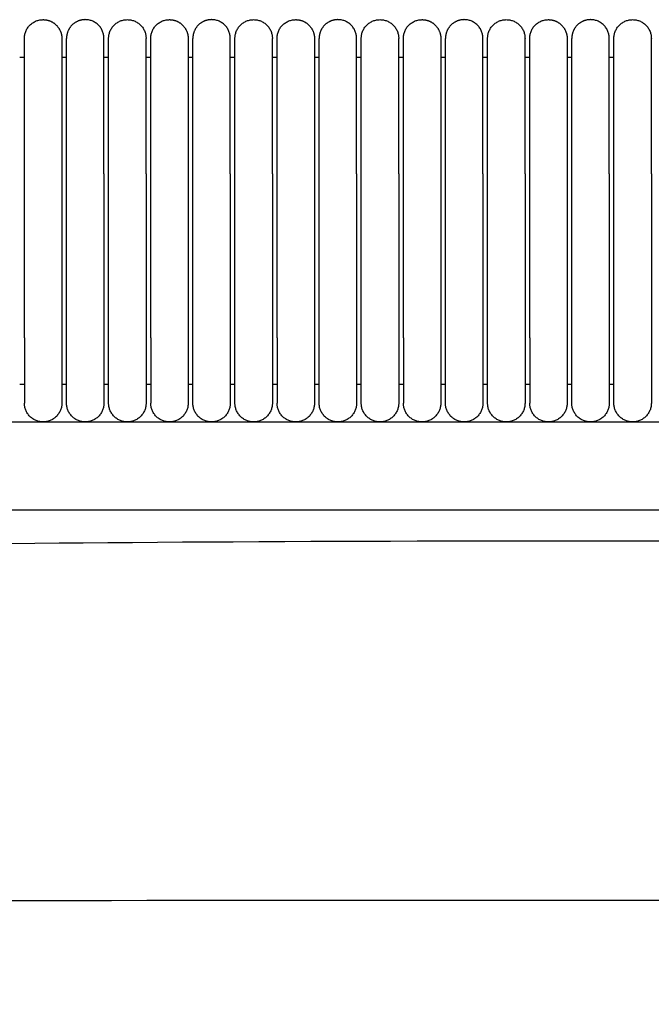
# Model space of a CAD drawing. Header units: millimetres. Extents: x -31695 to -19845, y -5614 to 7253.
# Tile 136 of 256: x -31191 to -31123, y 5384 to 5489. Entities that reach past the tile are written whole.
import ezdxf

# ---------------------------------------------------------------- set-up
doc = ezdxf.new("R2010")
doc.units = ezdxf.units.MM
doc.layers.add('2d', color=7, linetype='Continuous', true_color=0x000000)

msp = doc.modelspace()

# ---------------------------------------------------------------- linework, layer by layer
at = {"layer": '2d', "linetype": 'Continuous', "lineweight": -3}
msp.add_line((-31323.24, 5446.5), (-30409.13, 5446.5), dxfattribs=at)
for points, weights, knots in [([(-31190.2, 5487.5), (-31190.2, 5489.5), (-31188.2, 5489.5), (-31187.38, 5489.5), (-31186.79, 5488.91), (-31186.2, 5488.32), (-31186.2, 5487.5)], [1, 0.707106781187, 1, 0.853553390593, 0.853553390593, 0.853553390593, 1], [0, 0, 0, 4, 4, 5.656854, 5.656854, 7.313708, 7.313708, 7.313708]), ([(-31181.7, 5487.5), (-31181.7, 5489.5), (-31183.7, 5489.5), (-31184.53, 5489.5), (-31185.12, 5488.91), (-31185.7, 5488.32), (-31185.7, 5487.5)], [1, 0.707106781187, 1, 0.853553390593, 0.853553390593, 0.853553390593, 1], [0, 0, 0, 4, 4, 5.656854, 5.656854, 7.313708, 7.313708, 7.313708]), ([(-31181.2, 5487.5), (-31181.2, 5489.5), (-31179.2, 5489.5), (-31177.2, 5489.5), (-31177.2, 5487.5)], [1, 0.707106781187, 1, 0.707106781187, 1], [0, 0, 0, 1.570796, 1.570796, 3.141593, 3.141593, 3.141593]), ([(-31176.7, 5487.5), (-31176.7, 5489.5), (-31174.7, 5489.5), (-31173.88, 5489.5), (-31173.29, 5488.91), (-31172.7, 5488.32), (-31172.7, 5487.5)], [1, 0.707106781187, 1, 0.853553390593, 0.853553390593, 0.853553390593, 1], [0, 0, 0, 4, 4, 5.656854, 5.656854, 7.313708, 7.313708, 7.313708]), ([(-31168.2, 5487.5), (-31168.2, 5489.5), (-31170.2, 5489.5), (-31171.03, 5489.5), (-31171.62, 5488.91), (-31172.2, 5488.32), (-31172.2, 5487.5)], [1, 0.707106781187, 1, 0.853553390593, 0.853553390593, 0.853553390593, 1], [0, 0, 0, 4, 4, 5.656854, 5.656854, 7.313708, 7.313708, 7.313708]), ([(-31167.7, 5487.5), (-31167.7, 5489.5), (-31165.7, 5489.5), (-31163.7, 5489.5), (-31163.7, 5487.5)], [1, 0.707106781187, 1, 0.707106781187, 1], [0, 0, 0, 1.570796, 1.570796, 3.141593, 3.141593, 3.141593]), ([(-31163.2, 5487.5), (-31163.2, 5489.5), (-31161.2, 5489.5), (-31160.38, 5489.5), (-31159.79, 5488.91), (-31159.2, 5488.32), (-31159.2, 5487.5)], [1, 0.707106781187, 1, 0.853553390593, 0.853553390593, 0.853553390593, 1], [0, 0, 0, 4, 4, 5.656854, 5.656854, 7.313708, 7.313708, 7.313708]), ([(-31154.7, 5487.5), (-31154.7, 5489.5), (-31156.7, 5489.5), (-31157.53, 5489.5), (-31158.12, 5488.91), (-31158.7, 5488.32), (-31158.7, 5487.5)], [1, 0.707106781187, 1, 0.853553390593, 0.853553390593, 0.853553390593, 1], [0, 0, 0, 4, 4, 5.656854, 5.656854, 7.313708, 7.313708, 7.313708]), ([(-31154.2, 5487.5), (-31154.2, 5489.5), (-31152.2, 5489.5), (-31150.2, 5489.5), (-31150.2, 5487.5)], [1, 0.707106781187, 1, 0.707106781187, 1], [0, 0, 0, 1.570796, 1.570796, 3.141593, 3.141593, 3.141593]), ([(-31149.7, 5487.5), (-31149.7, 5489.5), (-31147.7, 5489.5), (-31146.88, 5489.5), (-31146.29, 5488.91), (-31145.7, 5488.32), (-31145.7, 5487.5)], [1, 0.707106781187, 1, 0.853553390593, 0.853553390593, 0.853553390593, 1], [0, 0, 0, 4, 4, 5.656854, 5.656854, 7.313708, 7.313708, 7.313708]), ([(-31141.2, 5487.5), (-31141.2, 5489.5), (-31143.2, 5489.5), (-31144.03, 5489.5), (-31144.62, 5488.91), (-31145.2, 5488.32), (-31145.2, 5487.5)], [1, 0.707106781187, 1, 0.853553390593, 0.853553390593, 0.853553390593, 1], [0, 0, 0, 4, 4, 5.656854, 5.656854, 7.313708, 7.313708, 7.313708]), ([(-31140.7, 5487.5), (-31140.7, 5489.5), (-31138.7, 5489.5), (-31136.7, 5489.5), (-31136.7, 5487.5)], [1, 0.707106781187, 1, 0.707106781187, 1], [0, 0, 0, 1.570796, 1.570796, 3.141593, 3.141593, 3.141593]), ([(-31136.2, 5487.5), (-31136.2, 5489.5), (-31134.2, 5489.5), (-31133.38, 5489.5), (-31132.79, 5488.91), (-31132.2, 5488.32), (-31132.2, 5487.5)], [1, 0.707106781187, 1, 0.853553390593, 0.853553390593, 0.853553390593, 1], [0, 0, 0, 4, 4, 5.656854, 5.656854, 7.313708, 7.313708, 7.313708]), ([(-31127.7, 5487.5), (-31127.7, 5489.5), (-31129.7, 5489.5), (-31130.53, 5489.5), (-31131.12, 5488.91), (-31131.7, 5488.32), (-31131.7, 5487.5)], [1, 0.707106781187, 1, 0.853553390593, 0.853553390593, 0.853553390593, 1], [0, 0, 0, 4, 4, 5.656854, 5.656854, 7.313708, 7.313708, 7.313708]), ([(-31127.2, 5487.5), (-31127.2, 5489.5), (-31125.2, 5489.5), (-31123.2, 5489.5), (-31123.2, 5487.5)], [1, 0.707106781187, 1, 0.707106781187, 1], [0, 0, 0, 1.570796, 1.570796, 3.141593, 3.141593, 3.141593]), ([(-31190.2, 5473.03), (-31190.2, 5478), (-31190.2, 5481.52), (-31190.2, 5483.87), (-31190.2, 5484.68)], [1, 0.853553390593, 0.853553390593, 0.853553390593, 0.919067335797], [0, 0, 0, 9.941125, 9.941125, 16.590224, 16.590224, 16.590224]), ([(-31186.2, 5484.68), (-31186.2, 5483.87), (-31186.2, 5481.52), (-31186.2, 5478), (-31186.2, 5473.03)], [0.919067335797, 0.853553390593, 0.853553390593, 0.853553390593, 1], [3.292027, 3.292027, 3.292027, 9.941125, 9.941125, 19.882251, 19.882251, 19.882251]), ([(-31185.7, 5473.03), (-31185.7, 5478), (-31185.7, 5481.52), (-31185.7, 5483.87), (-31185.7, 5484.68)], [1, 0.853553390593, 0.853553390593, 0.853553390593, 0.919067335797], [0, 0, 0, 9.941125, 9.941125, 16.590224, 16.590224, 16.590224]), ([(-31181.7, 5473.03), (-31181.7, 5478), (-31181.7, 5481.52), (-31181.7, 5483.87), (-31181.7, 5484.68)], [1, 0.853553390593, 0.853553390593, 0.853553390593, 0.919067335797], [0, 0, 0, 9.941125, 9.941125, 16.590224, 16.590224, 16.590224]), ([(-31181.2, 5473.03), (-31181.2, 5478), (-31181.2, 5481.52), (-31181.2, 5483.87), (-31181.2, 5484.68)], [1, 0.853553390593, 0.853553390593, 0.853553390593, 0.919067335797], [0, 0, 0, 9.941125, 9.941125, 16.590224, 16.590224, 16.590224]), ([(-31177.2, 5473.03), (-31177.2, 5478), (-31177.2, 5481.52), (-31177.2, 5483.87), (-31177.2, 5484.68)], [1, 0.853553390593, 0.853553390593, 0.853553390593, 0.919067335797], [0, 0, 0, 9.941125, 9.941125, 16.590224, 16.590224, 16.590224]), ([(-31176.7, 5473.03), (-31176.7, 5478), (-31176.7, 5481.52), (-31176.7, 5483.87), (-31176.7, 5484.68)], [1, 0.853553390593, 0.853553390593, 0.853553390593, 0.919067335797], [0, 0, 0, 9.941125, 9.941125, 16.590224, 16.590224, 16.590224]), ([(-31172.7, 5484.68), (-31172.7, 5483.87), (-31172.7, 5481.52), (-31172.7, 5478), (-31172.7, 5473.03)], [0.919067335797, 0.853553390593, 0.853553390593, 0.853553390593, 1], [3.292027, 3.292027, 3.292027, 9.941125, 9.941125, 19.882251, 19.882251, 19.882251]), ([(-31172.2, 5473.03), (-31172.2, 5478), (-31172.2, 5481.52), (-31172.2, 5483.87), (-31172.2, 5484.68)], [1, 0.853553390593, 0.853553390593, 0.853553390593, 0.919067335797], [0, 0, 0, 9.941125, 9.941125, 16.590224, 16.590224, 16.590224]), ([(-31168.2, 5473.03), (-31168.2, 5478), (-31168.2, 5481.52), (-31168.2, 5483.87), (-31168.2, 5484.68)], [1, 0.853553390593, 0.853553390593, 0.853553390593, 0.919067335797], [0, 0, 0, 9.941125, 9.941125, 16.590224, 16.590224, 16.590224]), ([(-31167.7, 5473.03), (-31167.7, 5478), (-31167.7, 5481.52), (-31167.7, 5483.87), (-31167.7, 5484.68)], [1, 0.853553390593, 0.853553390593, 0.853553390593, 0.919067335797], [0, 0, 0, 9.941125, 9.941125, 16.590224, 16.590224, 16.590224]), ([(-31163.7, 5473.03), (-31163.7, 5478), (-31163.7, 5481.52), (-31163.7, 5483.87), (-31163.7, 5484.68)], [1, 0.853553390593, 0.853553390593, 0.853553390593, 0.919067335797], [0, 0, 0, 9.941125, 9.941125, 16.590224, 16.590224, 16.590224]), ([(-31163.2, 5473.03), (-31163.2, 5478), (-31163.2, 5481.52), (-31163.2, 5483.87), (-31163.2, 5484.68)], [1, 0.853553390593, 0.853553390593, 0.853553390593, 0.919067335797], [0, 0, 0, 9.941125, 9.941125, 16.590224, 16.590224, 16.590224]), ([(-31159.2, 5484.68), (-31159.2, 5483.87), (-31159.2, 5481.52), (-31159.2, 5478), (-31159.2, 5473.03)], [0.919067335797, 0.853553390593, 0.853553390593, 0.853553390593, 1], [3.292027, 3.292027, 3.292027, 9.941125, 9.941125, 19.882251, 19.882251, 19.882251]), ([(-31158.7, 5473.03), (-31158.7, 5478), (-31158.7, 5481.52), (-31158.7, 5483.87), (-31158.7, 5484.68)], [1, 0.853553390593, 0.853553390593, 0.853553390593, 0.919067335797], [0, 0, 0, 9.941125, 9.941125, 16.590224, 16.590224, 16.590224]), ([(-31154.7, 5473.03), (-31154.7, 5478), (-31154.7, 5481.52), (-31154.7, 5483.87), (-31154.7, 5484.68)], [1, 0.853553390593, 0.853553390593, 0.853553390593, 0.919067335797], [0, 0, 0, 9.941125, 9.941125, 16.590224, 16.590224, 16.590224]), ([(-31154.2, 5473.03), (-31154.2, 5478), (-31154.2, 5481.52), (-31154.2, 5483.87), (-31154.2, 5484.68)], [1, 0.853553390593, 0.853553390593, 0.853553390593, 0.919067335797], [0, 0, 0, 9.941125, 9.941125, 16.590224, 16.590224, 16.590224]), ([(-31150.2, 5473.03), (-31150.2, 5478), (-31150.2, 5481.52), (-31150.2, 5483.87), (-31150.2, 5484.68)], [1, 0.853553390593, 0.853553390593, 0.853553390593, 0.919067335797], [0, 0, 0, 9.941125, 9.941125, 16.590224, 16.590224, 16.590224]), ([(-31149.7, 5473.03), (-31149.7, 5478), (-31149.7, 5481.52), (-31149.7, 5483.87), (-31149.7, 5484.68)], [1, 0.853553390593, 0.853553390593, 0.853553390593, 0.919067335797], [0, 0, 0, 9.941125, 9.941125, 16.590224, 16.590224, 16.590224]), ([(-31145.7, 5484.68), (-31145.7, 5483.87), (-31145.7, 5481.52), (-31145.7, 5478), (-31145.7, 5473.03)], [0.919067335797, 0.853553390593, 0.853553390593, 0.853553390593, 1], [3.292027, 3.292027, 3.292027, 9.941125, 9.941125, 19.882251, 19.882251, 19.882251]), ([(-31145.2, 5473.03), (-31145.2, 5478), (-31145.2, 5481.52), (-31145.2, 5483.87), (-31145.2, 5484.68)], [1, 0.853553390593, 0.853553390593, 0.853553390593, 0.919067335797], [0, 0, 0, 9.941125, 9.941125, 16.590224, 16.590224, 16.590224]), ([(-31141.2, 5473.03), (-31141.2, 5478), (-31141.2, 5481.52), (-31141.2, 5483.87), (-31141.2, 5484.68)], [1, 0.853553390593, 0.853553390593, 0.853553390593, 0.919067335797], [0, 0, 0, 9.941125, 9.941125, 16.590224, 16.590224, 16.590224]), ([(-31140.7, 5473.03), (-31140.7, 5478), (-31140.7, 5481.52), (-31140.7, 5483.87), (-31140.7, 5484.68)], [1, 0.853553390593, 0.853553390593, 0.853553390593, 0.919067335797], [0, 0, 0, 9.941125, 9.941125, 16.590224, 16.590224, 16.590224]), ([(-31136.7, 5473.03), (-31136.7, 5478), (-31136.7, 5481.52), (-31136.7, 5483.87), (-31136.7, 5484.68)], [1, 0.853553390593, 0.853553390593, 0.853553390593, 0.919067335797], [0, 0, 0, 9.941125, 9.941125, 16.590224, 16.590224, 16.590224]), ([(-31136.2, 5473.03), (-31136.2, 5478), (-31136.2, 5481.52), (-31136.2, 5483.87), (-31136.2, 5484.68)], [1, 0.853553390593, 0.853553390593, 0.853553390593, 0.919067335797], [0, 0, 0, 9.941125, 9.941125, 16.590224, 16.590224, 16.590224]), ([(-31132.2, 5484.68), (-31132.2, 5483.87), (-31132.2, 5481.52), (-31132.2, 5478), (-31132.2, 5473.03)], [0.919067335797, 0.853553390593, 0.853553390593, 0.853553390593, 1], [3.292027, 3.292027, 3.292027, 9.941125, 9.941125, 19.882251, 19.882251, 19.882251]), ([(-31131.7, 5473.03), (-31131.7, 5478), (-31131.7, 5481.52), (-31131.7, 5483.87), (-31131.7, 5484.68)], [1, 0.853553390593, 0.853553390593, 0.853553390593, 0.919067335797], [0, 0, 0, 9.941125, 9.941125, 16.590224, 16.590224, 16.590224]), ([(-31127.7, 5473.03), (-31127.7, 5478), (-31127.7, 5481.52), (-31127.7, 5483.87), (-31127.7, 5484.68)], [1, 0.853553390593, 0.853553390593, 0.853553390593, 0.919067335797], [0, 0, 0, 9.941125, 9.941125, 16.590224, 16.590224, 16.590224]), ([(-31127.2, 5473.03), (-31127.2, 5478), (-31127.2, 5481.52), (-31127.2, 5483.87), (-31127.2, 5484.68)], [1, 0.853553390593, 0.853553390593, 0.853553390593, 0.919067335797], [0, 0, 0, 9.941125, 9.941125, 16.590224, 16.590224, 16.590224]), ([(-31123.2, 5473.03), (-31123.2, 5478), (-31123.2, 5481.52), (-31123.2, 5483.87), (-31123.2, 5484.68)], [1, 0.853553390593, 0.853553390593, 0.853553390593, 0.919067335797], [0, 0, 0, 9.941125, 9.941125, 16.590224, 16.590224, 16.590224]), ([(-31190.2, 5455.5), (-31190.2, 5452.6), (-31190.2, 5450.55), (-31190.2, 5448.5), (-31190.2, 5448.5)], [1, 0.853553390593, 0.853553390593, 0.853553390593, 1], [0, 0, 0, 5.79899, 5.79899, 11.59798, 11.59798, 11.59798]), ([(-31186.2, 5455.5), (-31186.2, 5452.6), (-31186.2, 5450.55), (-31186.2, 5448.5), (-31186.2, 5448.5)], [1, 0.853553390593, 0.853553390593, 0.853553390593, 1], [0, 0, 0, 5.79899, 5.79899, 11.59798, 11.59798, 11.59798]), ([(-31185.7, 5448.5), (-31185.7, 5448.5), (-31185.7, 5450.55), (-31185.7, 5452.6), (-31185.7, 5455.5)], [1, 0.853553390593, 0.853553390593, 0.853553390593, 1], [0, 0, 0, 5.79899, 5.79899, 11.59798, 11.59798, 11.59798]), ([(-31181.7, 5455.5), (-31181.7, 5452.6), (-31181.7, 5450.55), (-31181.7, 5448.5), (-31181.7, 5448.5)], [1, 0.853553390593, 0.853553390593, 0.853553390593, 1], [0, 0, 0, 5.79899, 5.79899, 11.59798, 11.59798, 11.59798]), ([(-31181.2, 5448.5), (-31181.2, 5448.5), (-31181.2, 5450.55), (-31181.2, 5452.6), (-31181.2, 5455.5)], [1, 0.853553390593, 0.853553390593, 0.853553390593, 1], [0, 0, 0, 5.79899, 5.79899, 11.59798, 11.59798, 11.59798]), ([(-31177.2, 5455.5), (-31177.2, 5452.6), (-31177.2, 5450.55), (-31177.2, 5448.5), (-31177.2, 5448.5)], [1, 0.853553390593, 0.853553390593, 0.853553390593, 1], [0, 0, 0, 5.79899, 5.79899, 11.59798, 11.59798, 11.59798]), ([(-31176.7, 5455.5), (-31176.7, 5452.6), (-31176.7, 5450.55), (-31176.7, 5448.5), (-31176.7, 5448.5)], [1, 0.853553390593, 0.853553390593, 0.853553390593, 1], [0, 0, 0, 5.79899, 5.79899, 11.59798, 11.59798, 11.59798]), ([(-31172.7, 5455.5), (-31172.7, 5452.6), (-31172.7, 5450.55), (-31172.7, 5448.5), (-31172.7, 5448.5)], [1, 0.853553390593, 0.853553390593, 0.853553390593, 1], [0, 0, 0, 5.79899, 5.79899, 11.59798, 11.59798, 11.59798]), ([(-31172.2, 5448.5), (-31172.2, 5448.5), (-31172.2, 5450.55), (-31172.2, 5452.6), (-31172.2, 5455.5)], [1, 0.853553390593, 0.853553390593, 0.853553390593, 1], [0, 0, 0, 5.79899, 5.79899, 11.59798, 11.59798, 11.59798]), ([(-31168.2, 5455.5), (-31168.2, 5452.6), (-31168.2, 5450.55), (-31168.2, 5448.5), (-31168.2, 5448.5)], [1, 0.853553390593, 0.853553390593, 0.853553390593, 1], [0, 0, 0, 5.79899, 5.79899, 11.59798, 11.59798, 11.59798]), ([(-31167.7, 5448.5), (-31167.7, 5448.5), (-31167.7, 5450.55), (-31167.7, 5452.6), (-31167.7, 5455.5)], [1, 0.853553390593, 0.853553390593, 0.853553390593, 1], [0, 0, 0, 5.79899, 5.79899, 11.59798, 11.59798, 11.59798]), ([(-31163.7, 5455.5), (-31163.7, 5452.6), (-31163.7, 5450.55), (-31163.7, 5448.5), (-31163.7, 5448.5)], [1, 0.853553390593, 0.853553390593, 0.853553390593, 1], [0, 0, 0, 5.79899, 5.79899, 11.59798, 11.59798, 11.59798]), ([(-31163.2, 5455.5), (-31163.2, 5452.6), (-31163.2, 5450.55), (-31163.2, 5448.5), (-31163.2, 5448.5)], [1, 0.853553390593, 0.853553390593, 0.853553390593, 1], [0, 0, 0, 5.79899, 5.79899, 11.59798, 11.59798, 11.59798]), ([(-31159.2, 5455.5), (-31159.2, 5452.6), (-31159.2, 5450.55), (-31159.2, 5448.5), (-31159.2, 5448.5)], [1, 0.853553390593, 0.853553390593, 0.853553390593, 1], [0, 0, 0, 5.79899, 5.79899, 11.59798, 11.59798, 11.59798]), ([(-31158.7, 5448.5), (-31158.7, 5448.5), (-31158.7, 5450.55), (-31158.7, 5452.6), (-31158.7, 5455.5)], [1, 0.853553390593, 0.853553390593, 0.853553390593, 1], [0, 0, 0, 5.79899, 5.79899, 11.59798, 11.59798, 11.59798]), ([(-31154.7, 5455.5), (-31154.7, 5452.6), (-31154.7, 5450.55), (-31154.7, 5448.5), (-31154.7, 5448.5)], [1, 0.853553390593, 0.853553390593, 0.853553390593, 1], [0, 0, 0, 5.79899, 5.79899, 11.59798, 11.59798, 11.59798]), ([(-31154.2, 5448.5), (-31154.2, 5448.5), (-31154.2, 5450.55), (-31154.2, 5452.6), (-31154.2, 5455.5)], [1, 0.853553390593, 0.853553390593, 0.853553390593, 1], [0, 0, 0, 5.79899, 5.79899, 11.59798, 11.59798, 11.59798]), ([(-31150.2, 5455.5), (-31150.2, 5452.6), (-31150.2, 5450.55), (-31150.2, 5448.5), (-31150.2, 5448.5)], [1, 0.853553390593, 0.853553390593, 0.853553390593, 1], [0, 0, 0, 5.79899, 5.79899, 11.59798, 11.59798, 11.59798]), ([(-31149.7, 5455.5), (-31149.7, 5452.6), (-31149.7, 5450.55), (-31149.7, 5448.5), (-31149.7, 5448.5)], [1, 0.853553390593, 0.853553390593, 0.853553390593, 1], [0, 0, 0, 5.79899, 5.79899, 11.59798, 11.59798, 11.59798]), ([(-31145.7, 5455.5), (-31145.7, 5452.6), (-31145.7, 5450.55), (-31145.7, 5448.5), (-31145.7, 5448.5)], [1, 0.853553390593, 0.853553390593, 0.853553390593, 1], [0, 0, 0, 5.79899, 5.79899, 11.59798, 11.59798, 11.59798]), ([(-31145.2, 5448.5), (-31145.2, 5448.5), (-31145.2, 5450.55), (-31145.2, 5452.6), (-31145.2, 5455.5)], [1, 0.853553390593, 0.853553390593, 0.853553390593, 1], [0, 0, 0, 5.79899, 5.79899, 11.59798, 11.59798, 11.59798]), ([(-31141.2, 5455.5), (-31141.2, 5452.6), (-31141.2, 5450.55), (-31141.2, 5448.5), (-31141.2, 5448.5)], [1, 0.853553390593, 0.853553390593, 0.853553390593, 1], [0, 0, 0, 5.79899, 5.79899, 11.59798, 11.59798, 11.59798]), ([(-31140.7, 5448.5), (-31140.7, 5448.5), (-31140.7, 5450.55), (-31140.7, 5452.6), (-31140.7, 5455.5)], [1, 0.853553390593, 0.853553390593, 0.853553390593, 1], [0, 0, 0, 5.79899, 5.79899, 11.59798, 11.59798, 11.59798]), ([(-31136.7, 5455.5), (-31136.7, 5452.6), (-31136.7, 5450.55), (-31136.7, 5448.5), (-31136.7, 5448.5)], [1, 0.853553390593, 0.853553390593, 0.853553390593, 1], [0, 0, 0, 5.79899, 5.79899, 11.59798, 11.59798, 11.59798]), ([(-31136.2, 5455.5), (-31136.2, 5452.6), (-31136.2, 5450.55), (-31136.2, 5448.5), (-31136.2, 5448.5)], [1, 0.853553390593, 0.853553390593, 0.853553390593, 1], [0, 0, 0, 5.79899, 5.79899, 11.59798, 11.59798, 11.59798]), ([(-31132.2, 5455.5), (-31132.2, 5452.6), (-31132.2, 5450.55), (-31132.2, 5448.5), (-31132.2, 5448.5)], [1, 0.853553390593, 0.853553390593, 0.853553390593, 1], [0, 0, 0, 5.79899, 5.79899, 11.59798, 11.59798, 11.59798]), ([(-31131.7, 5448.5), (-31131.7, 5448.5), (-31131.7, 5450.55), (-31131.7, 5452.6), (-31131.7, 5455.5)], [1, 0.853553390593, 0.853553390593, 0.853553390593, 1], [0, 0, 0, 5.79899, 5.79899, 11.59798, 11.59798, 11.59798]), ([(-31127.7, 5455.5), (-31127.7, 5452.6), (-31127.7, 5450.55), (-31127.7, 5448.5), (-31127.7, 5448.5)], [1, 0.853553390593, 0.853553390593, 0.853553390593, 1], [0, 0, 0, 5.79899, 5.79899, 11.59798, 11.59798, 11.59798]), ([(-31127.2, 5448.5), (-31127.2, 5448.5), (-31127.2, 5450.55), (-31127.2, 5452.6), (-31127.2, 5455.5)], [1, 0.853553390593, 0.853553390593, 0.853553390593, 1], [0, 0, 0, 5.79899, 5.79899, 11.59798, 11.59798, 11.59798]), ([(-31123.2, 5455.5), (-31123.2, 5452.6), (-31123.2, 5450.55), (-31123.2, 5448.5), (-31123.2, 5448.5)], [1, 0.853553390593, 0.853553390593, 0.853553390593, 1], [0, 0, 0, 5.79899, 5.79899, 11.59798, 11.59798, 11.59798]), ([(-31186.2, 5448.5), (-31186.2, 5446.5), (-31188.2, 5446.5), (-31190.2, 5446.5), (-31190.2, 5448.5)], [1, 0.707106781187, 1, 0.707106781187, 1], [0, 0, 0, 1.570796, 1.570796, 3.141593, 3.141593, 3.141593]), ([(-31181.7, 5448.5), (-31181.7, 5446.5), (-31183.7, 5446.5), (-31185.7, 5446.5), (-31185.7, 5448.5)], [1, 0.707106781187, 1, 0.707106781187, 1], [-3.141593, -3.141593, -3.141593, -1.570796, -1.570796, 0, 0, 0]), ([(-31177.2, 5448.5), (-31177.2, 5446.5), (-31179.2, 5446.5), (-31181.2, 5446.5), (-31181.2, 5448.5)], [1, 0.707106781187, 1, 0.707106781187, 1], [6.283185, 6.283185, 6.283185, 9.424778, 9.424778, 12.566371, 12.566371, 12.566371]), ([(-31172.7, 5448.5), (-31172.7, 5446.5), (-31174.7, 5446.5), (-31176.7, 5446.5), (-31176.7, 5448.5)], [1, 0.707106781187, 1, 0.707106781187, 1], [0, 0, 0, 1.570796, 1.570796, 3.141593, 3.141593, 3.141593]), ([(-31168.2, 5448.5), (-31168.2, 5446.5), (-31170.2, 5446.5), (-31172.2, 5446.5), (-31172.2, 5448.5)], [1, 0.707106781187, 1, 0.707106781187, 1], [-3.141593, -3.141593, -3.141593, -1.570796, -1.570796, 0, 0, 0]), ([(-31163.7, 5448.5), (-31163.7, 5446.5), (-31165.7, 5446.5), (-31167.7, 5446.5), (-31167.7, 5448.5)], [1, 0.707106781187, 1, 0.707106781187, 1], [6.283185, 6.283185, 6.283185, 9.424778, 9.424778, 12.566371, 12.566371, 12.566371]), ([(-31159.2, 5448.5), (-31159.2, 5446.5), (-31161.2, 5446.5), (-31163.2, 5446.5), (-31163.2, 5448.5)], [1, 0.707106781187, 1, 0.707106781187, 1], [0, 0, 0, 1.570796, 1.570796, 3.141593, 3.141593, 3.141593]), ([(-31154.7, 5448.5), (-31154.7, 5446.5), (-31156.7, 5446.5), (-31158.7, 5446.5), (-31158.7, 5448.5)], [1, 0.707106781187, 1, 0.707106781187, 1], [-3.141593, -3.141593, -3.141593, -1.570796, -1.570796, 0, 0, 0]), ([(-31150.2, 5448.5), (-31150.2, 5446.5), (-31152.2, 5446.5), (-31154.2, 5446.5), (-31154.2, 5448.5)], [1, 0.707106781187, 1, 0.707106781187, 1], [6.283185, 6.283185, 6.283185, 9.424778, 9.424778, 12.566371, 12.566371, 12.566371]), ([(-31145.7, 5448.5), (-31145.7, 5446.5), (-31147.7, 5446.5), (-31149.7, 5446.5), (-31149.7, 5448.5)], [1, 0.707106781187, 1, 0.707106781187, 1], [0, 0, 0, 1.570796, 1.570796, 3.141593, 3.141593, 3.141593]), ([(-31141.2, 5448.5), (-31141.2, 5446.5), (-31143.2, 5446.5), (-31145.2, 5446.5), (-31145.2, 5448.5)], [1, 0.707106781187, 1, 0.707106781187, 1], [-3.141593, -3.141593, -3.141593, -1.570796, -1.570796, 0, 0, 0]), ([(-31136.7, 5448.5), (-31136.7, 5446.5), (-31138.7, 5446.5), (-31140.7, 5446.5), (-31140.7, 5448.5)], [1, 0.707106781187, 1, 0.707106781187, 1], [6.283185, 6.283185, 6.283185, 9.424778, 9.424778, 12.566371, 12.566371, 12.566371]), ([(-31132.2, 5448.5), (-31132.2, 5446.5), (-31134.2, 5446.5), (-31136.2, 5446.5), (-31136.2, 5448.5)], [1, 0.707106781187, 1, 0.707106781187, 1], [0, 0, 0, 1.570796, 1.570796, 3.141593, 3.141593, 3.141593]), ([(-31127.7, 5448.5), (-31127.7, 5446.5), (-31129.7, 5446.5), (-31131.7, 5446.5), (-31131.7, 5448.5)], [1, 0.707106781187, 1, 0.707106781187, 1], [-3.141593, -3.141593, -3.141593, -1.570796, -1.570796, 0, 0, 0]), ([(-31123.2, 5448.5), (-31123.2, 5446.5), (-31125.2, 5446.5), (-31127.2, 5446.5), (-31127.2, 5448.5)], [1, 0.707106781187, 1, 0.707106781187, 1], [6.283185, 6.283185, 6.283185, 9.424778, 9.424778, 12.566371, 12.566371, 12.566371])]:
    msp.add_rational_spline(points, weights, degree=2, knots=knots, dxfattribs=at)
for points, weights in [([(-31190.2, 5484.68), (-31190.2, 5487.5), (-31190.2, 5487.5)], [0.919067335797, 0.951503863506, 1]), ([(-31186.2, 5487.5), (-31186.2, 5487.5), (-31186.2, 5484.68)], [1, 0.951503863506, 0.919067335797]), ([(-31185.7, 5484.68), (-31185.7, 5487.5), (-31185.7, 5487.5)], [0.919067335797, 0.951503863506, 1]), ([(-31181.7, 5484.68), (-31181.7, 5487.5), (-31181.7, 5487.5)], [0.919067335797, 0.951503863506, 1]), ([(-31181.2, 5484.68), (-31181.2, 5487.5), (-31181.2, 5487.5)], [0.919067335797, 0.951503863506, 1]), ([(-31177.2, 5484.68), (-31177.2, 5487.5), (-31177.2, 5487.5)], [0.919067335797, 0.951503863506, 1]), ([(-31176.7, 5484.68), (-31176.7, 5487.5), (-31176.7, 5487.5)], [0.919067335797, 0.951503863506, 1]), ([(-31172.7, 5487.5), (-31172.7, 5487.5), (-31172.7, 5484.68)], [1, 0.951503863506, 0.919067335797]), ([(-31172.2, 5484.68), (-31172.2, 5487.5), (-31172.2, 5487.5)], [0.919067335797, 0.951503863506, 1]), ([(-31168.2, 5484.68), (-31168.2, 5487.5), (-31168.2, 5487.5)], [0.919067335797, 0.951503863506, 1]), ([(-31167.7, 5484.68), (-31167.7, 5487.5), (-31167.7, 5487.5)], [0.919067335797, 0.951503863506, 1]), ([(-31163.7, 5484.68), (-31163.7, 5487.5), (-31163.7, 5487.5)], [0.919067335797, 0.951503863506, 1]), ([(-31163.2, 5484.68), (-31163.2, 5487.5), (-31163.2, 5487.5)], [0.919067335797, 0.951503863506, 1]), ([(-31159.2, 5487.5), (-31159.2, 5487.5), (-31159.2, 5484.68)], [1, 0.951503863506, 0.919067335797]), ([(-31158.7, 5484.68), (-31158.7, 5487.5), (-31158.7, 5487.5)], [0.919067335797, 0.951503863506, 1]), ([(-31154.7, 5484.68), (-31154.7, 5487.5), (-31154.7, 5487.5)], [0.919067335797, 0.951503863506, 1]), ([(-31154.2, 5484.68), (-31154.2, 5487.5), (-31154.2, 5487.5)], [0.919067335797, 0.951503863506, 1]), ([(-31150.2, 5484.68), (-31150.2, 5487.5), (-31150.2, 5487.5)], [0.919067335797, 0.951503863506, 1]), ([(-31149.7, 5484.68), (-31149.7, 5487.5), (-31149.7, 5487.5)], [0.919067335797, 0.951503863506, 1]), ([(-31145.7, 5487.5), (-31145.7, 5487.5), (-31145.7, 5484.68)], [1, 0.951503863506, 0.919067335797]), ([(-31145.2, 5484.68), (-31145.2, 5487.5), (-31145.2, 5487.5)], [0.919067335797, 0.951503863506, 1]), ([(-31141.2, 5484.68), (-31141.2, 5487.5), (-31141.2, 5487.5)], [0.919067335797, 0.951503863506, 1]), ([(-31140.7, 5484.68), (-31140.7, 5487.5), (-31140.7, 5487.5)], [0.919067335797, 0.951503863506, 1]), ([(-31136.7, 5484.68), (-31136.7, 5487.5), (-31136.7, 5487.5)], [0.919067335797, 0.951503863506, 1]), ([(-31136.2, 5484.68), (-31136.2, 5487.5), (-31136.2, 5487.5)], [0.919067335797, 0.951503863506, 1]), ([(-31132.2, 5487.5), (-31132.2, 5487.5), (-31132.2, 5484.68)], [1, 0.951503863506, 0.919067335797]), ([(-31131.7, 5484.68), (-31131.7, 5487.5), (-31131.7, 5487.5)], [0.919067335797, 0.951503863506, 1]), ([(-31127.7, 5484.68), (-31127.7, 5487.5), (-31127.7, 5487.5)], [0.919067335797, 0.951503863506, 1]), ([(-31127.2, 5484.68), (-31127.2, 5487.5), (-31127.2, 5487.5)], [0.919067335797, 0.951503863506, 1]), ([(-31123.2, 5484.68), (-31123.2, 5487.5), (-31123.2, 5487.5)], [0.919067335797, 0.951503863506, 1])]:
    msp.add_rational_spline(points, weights, degree=2, dxfattribs=at)
for points in [[(-31190.7, 5485.5), (-31190.45, 5485.5), (-31190.2, 5485.5)], [(-31186.2, 5485.5), (-31185.95, 5485.5), (-31185.7, 5485.5)], [(-31181.7, 5485.5), (-31181.45, 5485.5), (-31181.2, 5485.5)], [(-31177.2, 5485.5), (-31176.95, 5485.5), (-31176.7, 5485.5)], [(-31172.7, 5485.5), (-31172.45, 5485.5), (-31172.2, 5485.5)], [(-31168.2, 5485.5), (-31167.95, 5485.5), (-31167.7, 5485.5)], [(-31163.7, 5485.5), (-31163.45, 5485.5), (-31163.2, 5485.5)], [(-31159.2, 5485.5), (-31158.95, 5485.5), (-31158.7, 5485.5)], [(-31154.7, 5485.5), (-31154.45, 5485.5), (-31154.2, 5485.5)], [(-31150.2, 5485.5), (-31149.95, 5485.5), (-31149.7, 5485.5)], [(-31145.7, 5485.5), (-31145.45, 5485.5), (-31145.2, 5485.5)], [(-31141.2, 5485.5), (-31140.95, 5485.5), (-31140.7, 5485.5)], [(-31136.7, 5485.5), (-31136.45, 5485.5), (-31136.2, 5485.5)], [(-31132.2, 5485.5), (-31131.95, 5485.5), (-31131.7, 5485.5)], [(-31127.7, 5485.5), (-31127.45, 5485.5), (-31127.2, 5485.5)], [(-31190.2, 5455.5), (-31190.2, 5464.26), (-31190.2, 5473.03)], [(-31186.2, 5473.03), (-31186.2, 5464.26), (-31186.2, 5455.5)], [(-31185.7, 5455.5), (-31185.7, 5464.26), (-31185.7, 5473.03)], [(-31181.7, 5473.03), (-31181.7, 5464.26), (-31181.7, 5455.5)], [(-31181.2, 5455.5), (-31181.2, 5464.26), (-31181.2, 5473.03)], [(-31177.2, 5473.03), (-31177.2, 5464.26), (-31177.2, 5455.5)], [(-31176.7, 5455.5), (-31176.7, 5464.26), (-31176.7, 5473.03)], [(-31172.7, 5473.03), (-31172.7, 5464.26), (-31172.7, 5455.5)], [(-31172.2, 5455.5), (-31172.2, 5464.26), (-31172.2, 5473.03)], [(-31168.2, 5473.03), (-31168.2, 5464.26), (-31168.2, 5455.5)], [(-31167.7, 5455.5), (-31167.7, 5464.26), (-31167.7, 5473.03)], [(-31163.7, 5473.03), (-31163.7, 5464.26), (-31163.7, 5455.5)], [(-31163.2, 5455.5), (-31163.2, 5464.26), (-31163.2, 5473.03)], [(-31159.2, 5473.03), (-31159.2, 5464.26), (-31159.2, 5455.5)], [(-31158.7, 5455.5), (-31158.7, 5464.26), (-31158.7, 5473.03)], [(-31154.7, 5473.03), (-31154.7, 5464.26), (-31154.7, 5455.5)], [(-31154.2, 5455.5), (-31154.2, 5464.26), (-31154.2, 5473.03)], [(-31150.2, 5473.03), (-31150.2, 5464.26), (-31150.2, 5455.5)], [(-31149.7, 5455.5), (-31149.7, 5464.26), (-31149.7, 5473.03)], [(-31145.7, 5473.03), (-31145.7, 5464.26), (-31145.7, 5455.5)], [(-31145.2, 5455.5), (-31145.2, 5464.26), (-31145.2, 5473.03)], [(-31141.2, 5473.03), (-31141.2, 5464.26), (-31141.2, 5455.5)], [(-31140.7, 5455.5), (-31140.7, 5464.26), (-31140.7, 5473.03)], [(-31136.7, 5473.03), (-31136.7, 5464.26), (-31136.7, 5455.5)], [(-31136.2, 5455.5), (-31136.2, 5464.26), (-31136.2, 5473.03)], [(-31132.2, 5473.03), (-31132.2, 5464.26), (-31132.2, 5455.5)], [(-31131.7, 5455.5), (-31131.7, 5464.26), (-31131.7, 5473.03)], [(-31127.7, 5473.03), (-31127.7, 5464.26), (-31127.7, 5455.5)], [(-31127.2, 5455.5), (-31127.2, 5464.26), (-31127.2, 5473.03)], [(-31123.2, 5473.03), (-31123.2, 5464.26), (-31123.2, 5455.5)], [(-31190.2, 5450.5), (-31190.45, 5450.5), (-31190.7, 5450.5)], [(-31185.7, 5450.5), (-31185.95, 5450.5), (-31186.2, 5450.5)], [(-31181.2, 5450.5), (-31181.45, 5450.5), (-31181.7, 5450.5)], [(-31176.7, 5450.5), (-31176.95, 5450.5), (-31177.2, 5450.5)], [(-31172.2, 5450.5), (-31172.45, 5450.5), (-31172.7, 5450.5)], [(-31167.7, 5450.5), (-31167.95, 5450.5), (-31168.2, 5450.5)], [(-31163.2, 5450.5), (-31163.45, 5450.5), (-31163.7, 5450.5)], [(-31158.7, 5450.5), (-31158.95, 5450.5), (-31159.2, 5450.5)], [(-31154.2, 5450.5), (-31154.45, 5450.5), (-31154.7, 5450.5)], [(-31149.7, 5450.5), (-31149.95, 5450.5), (-31150.2, 5450.5)], [(-31145.2, 5450.5), (-31145.45, 5450.5), (-31145.7, 5450.5)], [(-31140.7, 5450.5), (-31140.95, 5450.5), (-31141.2, 5450.5)], [(-31136.2, 5450.5), (-31136.45, 5450.5), (-31136.7, 5450.5)], [(-31131.7, 5450.5), (-31131.95, 5450.5), (-31132.2, 5450.5)], [(-31127.2, 5450.5), (-31127.45, 5450.5), (-31127.7, 5450.5)]]:
    msp.add_open_spline(points, degree=2, dxfattribs=at)
for points, knots in [([(-31338.39, 5436.13), (-31337.39, 5436.26), (-31336.38, 5436.37), (-31335.37, 5436.46), (-31334.28, 5436.55), (-31333.19, 5436.63), (-31332.1, 5436.7), (-31330.93, 5436.77), (-31329.77, 5436.82), (-31328.6, 5436.87), (-31327.35, 5436.92), (-31326.1, 5436.95), (-31324.85, 5436.98), (-31323.52, 5437.01), (-31322.19, 5437.04), (-31320.86, 5437.05), (-31319.45, 5437.07), (-31318.04, 5437.08), (-31316.63, 5437.09), (-31313.57, 5437.1), (-31310.52, 5437.1), (-31307.46, 5437.1), (-31303.19, 5437.1), (-31298.92, 5437.1), (-31294.66, 5437.1), (-31289.9, 5437.1), (-31285.15, 5437.1), (-31280.4, 5437.1), (-31275.18, 5437.1), (-31269.96, 5437.1), (-31264.74, 5437.1), (-31259.06, 5437.1), (-31253.39, 5437.1), (-31247.71, 5437.1), (-31241.6, 5437.1), (-31235.49, 5437.1), (-31229.38, 5437.1), (-31222.84, 5437.1), (-31216.31, 5437.1), (-31209.77, 5437.1), (-31202.83, 5437.1), (-31195.89, 5437.1), (-31188.95, 5437.1), (-31181.62, 5437.1), (-31174.28, 5437.1), (-31166.95, 5437.1), (-31151.17, 5437.1), (-31135.4, 5437.1), (-31119.63, 5437.1), (-31102.47, 5437.1), (-31085.32, 5437.1), (-31068.17, 5437.1), (-31049.77, 5437.1), (-31031.37, 5437.1), (-31012.97, 5437.1), (-30993.44, 5437.1), (-30973.91, 5437.1), (-30954.38, 5437.1), (-30933.85, 5437.1), (-30913.32, 5437.1), (-30892.79, 5437.1), (-30871.39, 5437.1), (-30849.98, 5437.1), (-30828.58, 5437.1), (-30783.64, 5437.1), (-30738.71, 5437.1), (-30693.77, 5437.1), (-30598.89, 5437.1), (-30504.01, 5437.1), (-30409.13, 5437.1)], [0, 0, 0, 0, 3.059497, 3.059497, 3.059497, 6.346325, 6.346325, 6.346325, 9.866136, 9.866136, 9.866136, 13.623772, 13.623772, 13.623772, 17.62104, 17.62104, 17.62104, 21.854917, 21.854917, 21.854917, 31.038067, 31.038067, 31.038067, 43.848502, 43.848502, 43.848502, 58.111246, 58.111246, 58.111246, 73.776623, 73.776623, 73.776623, 90.803444, 90.803444, 90.803444, 109.143767, 109.143767, 109.143767, 128.749405, 128.749405, 128.749405, 149.5746, 149.5746, 149.5746, 171.573115, 171.573115, 171.573115, 218.898416, 218.898416, 218.898416, 270.353879, 270.353879, 270.353879, 325.558898, 325.558898, 325.558898, 384.143317, 384.143317, 384.143317, 445.73322, 445.73322, 445.73322, 509.947216, 509.947216, 509.947216, 644.755203, 644.755203, 644.755203, 929.390648, 929.390648, 929.390648, 929.390648]), ([(-30722.68, 5371.83), (-30753.93, 5424.35), (-30788.75, 5426.77), (-30858.61, 5433.8), (-31093.3, 5433.68), (-31271.62, 5434.01), (-31323.58, 5421.7), (-31347.93, 5402.13), (-31356.83, 5362.35), (-31362.18, 5324.06), (-31360.69, 5273.29), (-31349.41, 5228.76), (-31341.99, 5211.55), (-31309.04, 5188.69), (-31251.15, 5184.53), (-31028.81, 5177.41), (-30828.14, 5181.86), (-30756.89, 5191.66), (-30734.79, 5215.37), (-30726.47, 5238.83), (-30723.08, 5254.09)], [-6.076273, -6.076273, -6.076273, -6.076273, 84.620784, 169.241568, 253.862352, 338.483137, 423.103921, 507.724705, 592.345489, 676.966273, 761.587057, 846.207841, 930.828625, 1015.44941, 1100.070194, 1184.690978, 1269.311762, 1353.932546, 1438.55333, 1499.770811, 1499.770811, 1499.770811, 1499.770811]), ([(-30754.09, 5389.73), (-30952.57, 5395.09), (-31155.03, 5395.63), (-31294.21, 5395.08), (-31335.54, 5392.28)], [4.350331, 4.350331, 4.350331, 4.350331, 295.298347, 590.596694, 590.596694, 590.596694, 590.596694])]:
    msp.add_open_spline(points, degree=3, knots=knots, dxfattribs=at)

doc.saveas('drawing.dxf')
